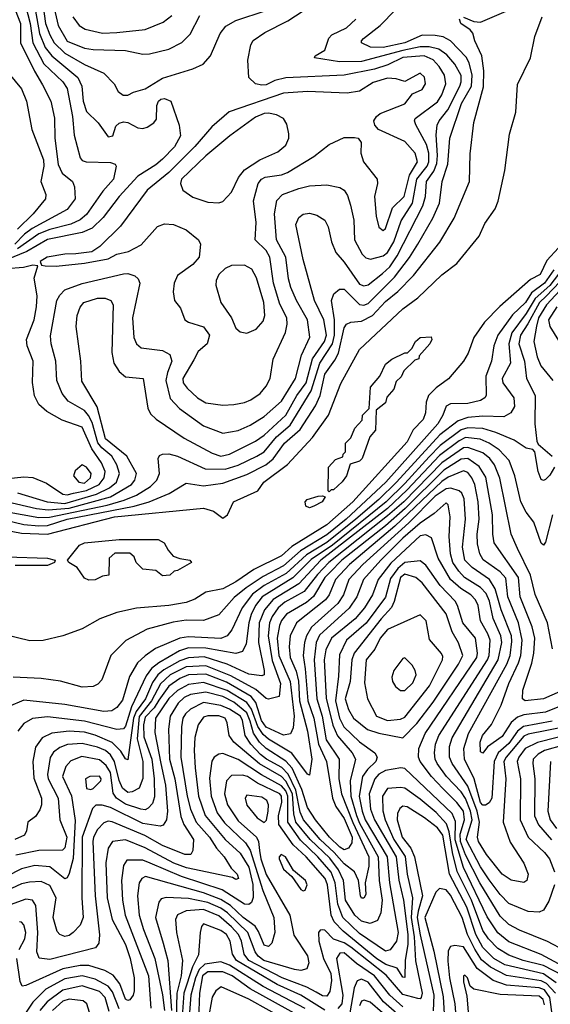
# Model space of a CAD drawing. Extents: x 501367 to 657802, y 482273 to 547541.
# Tile 99 of 256: x 545886 to 548337, y 511813 to 516362. Entities that reach past the tile are written whole.
import ezdxf

# ---------------------------------------------------------------- set-up
doc = ezdxf.new("R2010")
doc.units = 0

msp = doc.modelspace()

# ---------------------------------------------------------------- linework, layer by layer
at = {"layer": '0CON20XD'}
for points in [[(545949.3, 516455), (545977.5, 516297.5), (546003.5, 516233.5), (546035, 516195.2), (546154.4, 516095), (546172.9, 516055), (546179, 515985), (546195, 515938.1), (546248.1, 515885), (546295, 515821.4), (546316, 515825), (546329.7, 515870.3), (546345.8, 515884.2), (546365, 515890.6), (546385, 515886.7), (546432.4, 515862.4), (546455, 515859.3), (546475, 515865.2), (546505.3, 515885), (546517.5, 515902.5), (546519.8, 515965), (546526.6, 515985), (546538.1, 515995), (546555, 515998.1), (546584.5, 515985), (546622, 515875), (546628.4, 515825), (546601.3, 515775), (546545, 515717.5), (546515, 515691.5), (546431.7, 515638.3), (546344.8, 515545), (546272.1, 515447.9), (546221, 515399), (546175, 515378.7), (546015, 515347.2), (545919.2, 515290.8), (545825, 515252.1)], [(545844.2, 516465), (545889.2, 516345), (545890, 516255), (545953.8, 516123.8), (545991.5, 516061.5), (546029.2, 515985), (546047, 515907), (546048.6, 515815), (546063, 515693), (546082.8, 515652.8), (546130, 515615), (546139.2, 515589.2), (546142.8, 515535), (546105.9, 515485), (545943, 515397), (545908.3, 515371.7), (545863, 515325)], [(545875.4, 514175.4), (546012.2, 514135), (546095, 514126.1), (546240.4, 514169.6), (546300.7, 514199.3), (546333.3, 514225), (546346.8, 514265), (546334.2, 514305), (546311.3, 514345), (546265, 514384), (546247, 514407), (546220.3, 514500.3), (546203.7, 514533.7), (546185, 514555.8), (546109.9, 514599.9), (546081.9, 514635), (546057.3, 514695), (546053.3, 514785), (546030.8, 514865), (546028.2, 514901.8), (546058.1, 515065), (546070.8, 515089.2), (546095, 515113.4), (546175, 515142.7), (546365, 515188.5), (546385, 515189.8), (546418, 515178), (546432.5, 515165), (546441.2, 515145), (546407, 514985), (546413.4, 514893.4), (546425.3, 514865), (546446.5, 514846.5), (546545, 514833.6), (546580, 514815), (546589.1, 514785), (546568, 514732), (546561.6, 514695), (546581.4, 514611.4), (546624.6, 514565), (546735.5, 514485.5), (546825, 514452.1), (546895.5, 514464.5), (546951.2, 514488.8), (547015, 514529), (547095, 514599.7), (547159.2, 514705), (547188, 514812), (547226.2, 514895), (547215.6, 514975), (547164.3, 515065), (547138.1, 515125), (547127.5, 515165), (547115.2, 515265), (547071.9, 515345), (547063, 515465), (547073.6, 515526.4), (547100.4, 515555), (547175, 515582.2), (547225, 515593.8), (547305, 515599.3), (547365, 515586.1), (547384.3, 515574.3), (547400.4, 515550.4), (547413.8, 515505), (547429.2, 515435), (547432.9, 515345), (547468.3, 515278.2), (547485, 515262.3), (547506.1, 515256.1), (547565, 515270.6), (547585, 515286), (547614.7, 515335), (547647.6, 515432.4), (547700.5, 515515), (547720.7, 515625), (547767.2, 515685), (547776.1, 515705), (547775.5, 515745), (547765, 515784.6), (547715, 515875.5), (547708.9, 515895), (547712, 515905), (547815, 515982.6), (547835.2, 516015), (547854, 516065), (547848, 516105), (547823.5, 516145), (547795, 516176.2), (547754.5, 516194.5), (547655, 516187.8), (547586, 516154), (547525, 516133.2), (547385, 516105.4), (547115, 516094), (547065, 516081.4), (547025, 516061.7), (547005, 516059.8), (546975, 516066.2), (546944.5, 516095), (546939.5, 516175), (546952.9, 516245), (546964.4, 516265.6), (547017.5, 516302.5), (547123.7, 516356.3), (547310.2, 516479.8)], [(545903.8, 516465), (545934.1, 516345), (545946.4, 516255), (545998.2, 516158.2), (546085, 516074.1), (546105, 516043.5), (546130.5, 515915), (546138.3, 515828.3), (546165, 515724), (546175, 515711.9), (546192.5, 515705), (546305, 515701.5), (546326.7, 515695), (546332, 515685), (546318.9, 515625), (546269.7, 515570.3), (546195, 515462.6), (546165, 515436.8), (546122.9, 515417.1), (546025, 515393.2), (545975, 515372.6), (545876.5, 515303.4)], [(545991.2, 516445), (546005.5, 516345), (546025, 516291.2), (546044.9, 516254.9), (546095, 516207.8), (546185, 516155.2), (546274.3, 516114.3), (546322.9, 516065), (546340.3, 516030.3), (546363.4, 516013.4), (546385, 516013.1)], [(546045.2, 516415), (546063, 516335), (546105, 516262.8), (546185, 516230.7), (546225, 516224), (546375, 516219.8), (546455, 516202.2)], [(547935, 516373.3), (547983.1, 516353.1), (548015, 516350.6), (548155, 516410)], [(545725, 514107.5), (545975, 514061.4), (546023.6, 514063.6), (546290.7, 514119.3), (546368.4, 514141.6), (546425, 514165.7), (546490.3, 514205), (546519.7, 514235), (546532.2, 514265), (546525.5, 514335), (546532.1, 514347.9), (546545, 514355.4), (546575, 514356.5), (546615, 514345.2), (546743.4, 514286.6), (546835, 514285.4), (546895, 514304.6), (546981.3, 514345), (547015, 514366), (547071.5, 514435), (547135, 514489.2), (547232.3, 514647.7), (547271.9, 514775), (547331.3, 514865), (547339.6, 514905), (547339.7, 514975), (547326.4, 515065), (547337.6, 515095), (547363, 515117), (547385, 515117.7), (547455, 515046.3), (547475, 515043.8), (547495, 515050.5), (547617.4, 515172.6), (547687.1, 515262.9), (547725.4, 515325.4), (547793.9, 515445), (547825.2, 515515), (547837.8, 515615), (547863.8, 515695), (547872.7, 515815), (547926.2, 515975), (547972.6, 516055), (547976.5, 516105), (547962.1, 516162.1), (547948.6, 516188.6), (547875, 516264.8), (547842.3, 516282.3), (547805, 516289.6), (547745, 516290.2), (547664.7, 516255), (547565, 516232.7), (547505.7, 516235.7), (547465, 516254.7), (547464.7, 516265), (547473.3, 516275), (547551.6, 516335), (547622.3, 516407.7)], [(545725, 514072.5), (545905, 514030.3), (545975, 514022.9), (546015, 514025.3), (546105, 514054.5), (546415, 514115.1), (546483.6, 514135), (546576.4, 514173.6), (546655, 514220.7), (546735, 514208), (546825, 514221.3), (546935, 514260.8), (547022.3, 514305), (547056.7, 514333.3), (547109.6, 514405), (547180.7, 514469.3), (547252, 514578), (547273.6, 514626.4), (547295, 514724.2), (547341.5, 514788.5), (547358, 514822), (547385, 514938.1), (547394.8, 514955.2), (547415.3, 514964.7), (547465, 514968.6), (547515.1, 514994.9), (547575, 515059.4), (547633.1, 515106.9), (547705, 515179.7), (547826.1, 515333.9), (547892.9, 515445), (547963.9, 515615), (547967.2, 515742.8), (547983.6, 515886.4), (548028.6, 516051.4), (548029.8, 516125), (548019.7, 516195), (547988.2, 516265), (547979.4, 516299.4), (547965.8, 516315.8), (547923.8, 516345), (547917.5, 516365)], [(545747.7, 514017.7), (545895, 513990.4), (546015, 513985.5), (546324.4, 514065), (546735, 514104.7), (546781.1, 514091.1), (546825, 514059.4), (546845.8, 514075), (546873.1, 514135), (546985.4, 514184.6), (547013.8, 514225), (547123.4, 514306.6), (547238.6, 514431.4), (547311.7, 514535), (547368.7, 514681.3), (547455, 514837.9), (547655, 515025.9), (547725, 515077.5), (547835, 515183.8), (547905.6, 515235), (548007.8, 515362.2), (548035, 515420), (548081.9, 515488.1), (548096.3, 515523.7), (548126.9, 515665), (548147.7, 515832.3), (548176.7, 515935), (548185, 516062.5), (548245.6, 516185), (548265.5, 516285), (548298.9, 516375)], [(545825, 514136.2), (545963.4, 514103.4), (546017.4, 514097.4), (546115, 514105.5), (546305, 514157.2), (546402, 514215), (546418, 514235), (546425.2, 514265), (546380.7, 514345), (546282.9, 514425), (546243.1, 514573.1), (546172.6, 514692.6), (546167.8, 514785), (546146.7, 514945), (546151.3, 514995), (546165.8, 515034.2), (546181.9, 515055), (546245, 515074.7), (546281.2, 515075), (546307.5, 515065), (546318.2, 515045), (546311.6, 514825), (546320.6, 514775), (546345, 514736.5), (546375, 514712.7), (546455.6, 514705), (546477.6, 514567.6), (546490.9, 514540.9), (546516.3, 514516.3), (546645, 514429.4), (546775, 514360), (546815, 514345.2), (546855, 514354.3), (546975.3, 514415), (547015, 514442.3), (547075, 514497.8), (547114.9, 514535), (547165.9, 514625), (547209.2, 514685), (547238.8, 514795), (547293.9, 514875), (547302.3, 514905), (547290.5, 514975), (547247.2, 515065), (547195, 515253.8), (547161.8, 515415), (547175, 515447.5), (547195, 515463.1), (547225, 515467.8), (547258.6, 515458.6), (547295, 515435.6), (547311.1, 515405), (547326.4, 515335), (547345.8, 515285.8), (547385, 515242.3), (547455, 515139.5), (547475, 515132.7), (547495, 515137.1), (547560.9, 515189.1), (547595, 515220), (547629.2, 515270.8), (547747.6, 515502.4), (547760.8, 515545), (547764.3, 515615), (547798.3, 515661.7), (547813.1, 515696.9), (547816.1, 515735), (547809.6, 515830.4), (547814.8, 515875.2), (547823.1, 515895), (547863.9, 515946.1), (547918.3, 516055), (547925.2, 516075), (547925, 516104.2), (547896.3, 516156.3), (547859.4, 516199.4), (547821.8, 516225), (547777.1, 516237.1), (547735, 516236.9), (547655, 516219.9), (547465, 516168), (547363.4, 516166.6), (547247.5, 516185), (547251.2, 516195), (547295, 516221.2), (547314, 516276), (547327.5, 516292.5), (547395, 516324.7), (547438.5, 516365)], [(546131.1, 516375), (546160.7, 516335), (546188.1, 516318.1), (546269, 516299)], [(546269, 516299), (546335, 516303.2), (546465, 516317.3), (546549.3, 516350.7), (546589.1, 516380.9)], [(546385, 516013.1), (546412.4, 516027.6), (546465, 516042.5), (546545, 516092.1), (546685.3, 516134.7), (546733.5, 516156.5), (546767.5, 516195), (546811.6, 516298.4), (546837.7, 516332.3), (546885, 516357.6), (547025, 516403.8)], [(546455, 516202.2), (546485, 516204.7), (546575, 516225.3), (546635, 516256.9), (546673.4, 516295), (546718.6, 516381.4)], [(545815, 516138.8), (545895, 516042), (545918, 515985), (545941.5, 515855), (545996.2, 515715), (545998.1, 515685), (545983.9, 515615), (546006.2, 515555), (546005.4, 515535), (545947.7, 515465), (545875.7, 515394.3)], [(546825, 514581.8), (546875, 514583.8), (546925, 514593.1), (546954.2, 514605.8), (546996.9, 514635), (547025, 514668.9), (547042.4, 514705), (547056.4, 514793.6), (547113, 514917), (547121.7, 514955), (547120, 514985), (547087.8, 515047.8), (547059, 515145), (547042, 515265), (547025, 515295.3), (546973.8, 515345), (546977.8, 515425), (546966.6, 515525), (546988, 515605), (547002.7, 515625), (547019.4, 515635), (547095, 515645.2), (547123.4, 515656.6), (547245, 515730.5), (547314.6, 515785.4), (547385, 515818), (547432.5, 515817.5), (547450, 515815), (547462.5, 515795), (547462, 515745), (547474.3, 515705), (547536.4, 515625), (547538.2, 515605), (547525.4, 515544.6), (547531.8, 515455), (547545, 515404), (547565, 515388), (547575, 515397.5), (547607.3, 515492.7), (547662.3, 515545), (547686.7, 515643.3), (547723, 515705), (547711.9, 515745), (547665, 515798.7), (547542.5, 515855), (547526.7, 515875), (547522, 515895), (547533.8, 515915), (547551.5, 515928.5), (547665, 515973.1), (547700.5, 516019.5), (547745, 516039.5), (547760.8, 516065), (547755, 516095.7), (547735, 516114.4), (547665, 516077.1), (547625, 516089.2), (547585, 516091.8), (547518.8, 516071.2), (547455, 516031.9), (547398.3, 516021.7), (547215, 516030.4), (547105, 516022.4), (546853.8, 515936.2), (546773.1, 515866.9), (546695, 515776.3), (546575, 515655.7), (546475, 515574.6), (546352.2, 515407.8), (546256.6, 515313.4), (546219.8, 515290.2), (546145, 515280.4), (546095, 515279.1), (546012.5, 515265), (545981.2, 515245), (545987.5, 515227.5), (546004.3, 515224.3), (546055, 515223.8), (546185, 515237.7), (546295, 515257.5), (546335, 515278.9), (546388.8, 515291.2), (546447.6, 515322.4), (546523, 515407), (546555, 515419.1), (546596.7, 515415), (546655, 515391.1), (546712, 515345), (546720.8, 515325), (546715.4, 515265), (546685, 515231.5), (546615, 515180.6), (546598.8, 515145), (546594.4, 515104.4), (546600.8, 515065), (546629.3, 515029.3), (546648.1, 514975), (546665, 514963.8), (546735, 514942.7), (546761.9, 514905), (546752.2, 514865), (546711, 514829), (546689.9, 514790.1), (546638.9, 514705), (546641.7, 514685), (546659.1, 514659.1), (546707.9, 514615), (546745, 514592.4), (546825, 514581.8)], [(546805, 515516.2), (546825, 515522.1), (546864.8, 515565.2), (546896.5, 515633.5), (546925, 515668.1), (546994.8, 515715.2), (547079, 515751), (547115, 515782.2), (547128.8, 515815), (547128.8, 515835), (547119.6, 515879.6), (547104.4, 515905), (547072.5, 515922.5), (547035, 515930), (547015, 515928.7), (546975, 515912), (546856.7, 515825), (546745, 515732.6), (546633.3, 515625), (546628.6, 515605), (546639.6, 515575), (546685, 515541.5), (546755, 515518.9), (546805, 515516.2)], [(548375, 515308.5), (548320.3, 515249.7), (548289.6, 515185), (548245, 515162.4), (548103.2, 515036.8), (548033.4, 514965), (547983.6, 514893.6), (547957.9, 514822.1), (547935.9, 514784.1), (547866.7, 514703.3), (547809.1, 514660.9), (547774.8, 514625), (547763.8, 514595), (547759.5, 514545), (547749.5, 514515), (547703.4, 514466.6), (547675, 514411.1), (547424.8, 514135), (547305, 514028.6), (547142.3, 513927.7), (547095, 513885.2), (546967.4, 513822.6), (546885, 513765.2), (546825, 513732.6), (546745, 513717.5), (546694.4, 513685.6), (546655, 513669.5), (546575, 513655.7), (546425, 513643.1), (546335, 513623.9), (546256.5, 513593.5), (546175, 513548.5), (546085, 513515.5), (545995, 513494.5), (545933.1, 513493.1)], [(546105, 514167.1), (546135, 514174.9), (546195, 514186.9), (546253.5, 514215), (546276.8, 514245), (546280.5, 514275), (546264.4, 514315), (546218.8, 514378.8), (546175, 514479.4), (546081.9, 514511.9), (546011.6, 514551.6), (545974.7, 514584.7), (545954.7, 514624.7), (545945.3, 514685.3), (545948.6, 514785), (545920, 514855), (545916.9, 514885), (545952.7, 514975), (545964.3, 515035), (545966.1, 515086.1), (545952.7, 515167.3), (545970, 515225), (545947.5, 515227.5), (545902.9, 515217.1), (545825, 515211.3)], [(546935, 514913.4), (546977.5, 514932.5), (547011.2, 514968.8), (547018.6, 514995), (547013.9, 515055), (546980.1, 515170.1), (546958.8, 515208.8), (546925, 515228.1), (546865, 515226.7), (546835, 515212.1), (546806.5, 515185), (546792.7, 515157.3), (546791.5, 515135), (546815.2, 515055.2), (546864.3, 514985), (546885, 514936.5), (546905, 514920), (546935, 514913.4)], [(548375, 515186.6), (548335, 515134), (548266.6, 515073.4), (548225.1, 515005), (548158.9, 514915), (548145.3, 514865), (548152.8, 514775), (548114.4, 514704.4), (548118.1, 514685), (548168.2, 514615), (548170.7, 514575), (548155, 514545.6), (548122.4, 514527.6), (548025, 514530.3), (547955, 514524.9), (547911.3, 514508.7), (547826.7, 514443.3), (547626.5, 514225), (547544.1, 514145), (547438.7, 514055), (547305, 513946.6), (547210.9, 513889.1), (547116.1, 513803.9), (547015, 513747.3), (546961.6, 513708.4), (546914.2, 513645), (546866.4, 513543.6), (546844, 513516), (546815, 513503.7), (546665, 513510.3), (546624.9, 513505.1), (546513.5, 513456.5), (546465, 513423.6), (546429.6, 513390.4), (546392.7, 513327.3), (546361, 513219), (546335, 513184.6), (546311.6, 513168.4), (546274.7, 513165.3), (546095, 513198.6), (545905, 513218.6), (545832.5, 513187.5)], [(548353.4, 515206.6), (548310.5, 515145), (548249.5, 515100.5), (548222.2, 515055), (548161.9, 514998.1), (548094.3, 514905), (548075.3, 514855), (548065.8, 514785), (548039.1, 514715), (548040.8, 514625), (548034.7, 514615.3), (548015, 514603.3), (547955, 514588.1), (547875, 514587.1), (547855, 514576.9), (547841, 514535), (547816.6, 514495), (547577, 514225), (547393.7, 514055), (547305, 513982.5), (547182.3, 513907.7), (547105, 513839), (547010.5, 513789.5), (546932.4, 513737.6), (546876.8, 513693.2), (546805, 513612.5), (546735, 513586.3), (546655, 513587.2), (546595, 513578.5), (546475, 513545.8), (546375.7, 513494.3), (546306.5, 513425), (546265, 513312), (546247.6, 513292.4), (546225, 513281.5), (546175, 513277.7), (546075, 513305.4), (545985, 513318.7), (545856.2, 513323.8)], [(548413, 515185), (548317, 515085), (548286.1, 515055), (548233.6, 514956.4), (548198.8, 514905), (548191.5, 514865), (548217.4, 514785), (548226.6, 514705), (548266.6, 514625), (548264.8, 514494.8), (548274.3, 514414.3), (548281.2, 514401.2), (548345.8, 514345)], [(548422.1, 515155), (548319, 515045), (548282, 514985), (548273.4, 514946.6), (548260.2, 514875), (548275.9, 514805), (548293, 514763), (548347.6, 514695)], [(548367.5, 515035), (548329, 514975), (548334.8, 514945), (548375, 514880)], [(547315, 514180), (547310, 514185), (547312.5, 514295), (547345, 514330), (547378.3, 514341.7), (547380, 514355), (547390, 514365), (547390, 514405), (547415, 514430), (547433.3, 514475), (547468.3, 514511.7), (547470, 514535), (547500, 514565), (547506.7, 514665), (547550, 514715), (547575, 514770), (547605, 514793.8), (547665, 514822.5), (547677.5, 514822.5), (547697.5, 514842.5), (547713.3, 514875), (547735, 514893.3), (547787, 514897), (547790, 514885), (547780, 514865), (547731.7, 514808.3), (547730, 514795), (547711.7, 514788.3), (547660.7, 514739.3), (547648.3, 514711.7), (547625, 514690), (547613.3, 514655), (547581.7, 514618.3), (547575, 514592.5), (547531.7, 514558.3), (547530, 514465), (547502.5, 514435), (547467.5, 514335), (547455, 514322), (547411.7, 514308.3), (547395.8, 514255), (547375, 514226.7), (547335, 514190), (547325, 514190), (547315, 514180)], [(548355.8, 514295), (548335, 514258), (548315, 514237.5), (548305, 514232.5), (548295, 514238), (548280.8, 514275), (548265.8, 514365.8), (548256.2, 514376.2), (548225, 514382.2), (548169.5, 514419.5), (548085.6, 514455.6), (548025, 514473.6), (547955, 514475.8), (547925, 514467.3), (547827.4, 514395), (547777.5, 514342.5), (547665, 514218.5), (547579.2, 514135), (547331.2, 513935), (547232.5, 513867.5), (547147.1, 513782.9), (547005.4, 513695), (546975.4, 513655), (546955.8, 513614.2), (546944.3, 513575), (546932, 513478), (546915, 513443.8), (546885, 513434.3), (546745, 513459.1), (546665, 513459.4), (546623.4, 513446.6), (546528.8, 513391.2), (546494.9, 513365.1), (546469.4, 513330.6), (546402.2, 513187.8), (546375, 513097.8), (546365, 513086.3), (546335, 513082.4), (546185, 513121), (546015, 513141.2), (545945, 513133.1), (545905, 513110.4), (545876.7, 513075)], [(548347.5, 514075), (548315, 513947.5), (548305, 513933.8), (548295, 513943.8), (548260.2, 514040.2), (548225, 514086.5), (548200, 514135), (548172.8, 514255), (548147.1, 514325), (548100.8, 514375), (548055, 514405.8), (548013.3, 514423.4), (547945, 514431), (547915, 514416.7), (547825, 514348.8), (547675, 514189.3), (547585, 514104.4), (547277, 513865), (547174.9, 513755.1), (547056.2, 513683.8), (547016.2, 513635), (546992, 513575), (546988.8, 513485), (547015.2, 513355), (547014.5, 513335.5), (547005, 513330), (546945, 513338.8), (546844.4, 513384.4), (546738.5, 513418.5), (546665, 513413.9), (546625, 513399.7), (546551.6, 513358.4), (546523.4, 513335), (546500, 513300), (546467.2, 513225), (546423.3, 513166.7), (546411.6, 513135), (546385, 512943.3), (546375, 512946.9), (546352.5, 512982.5), (546312.5, 513022.5), (546235, 513056.7), (546185, 513070.6), (546115, 513074.9), (546034.2, 513065.8), (545989.2, 513045), (545959.3, 513000.7), (545946.9, 512935), (545951.5, 512858.5), (545986, 512765), (545986.7, 512735), (545978.4, 512711.6), (545958.5, 512681.5), (545924, 512655), (545918, 512615), (545908, 512595), (545863.8, 512575)], [(548347.1, 513455), (548323.1, 513575), (548266, 513706), (548245.8, 513795), (548185, 513918.9), (548155.6, 513985.6), (548104.1, 514244.1), (548078.5, 514305), (548058.1, 514335), (548025, 514360.8), (547955, 514384.9), (547935, 514384), (547835, 514314.9), (547660.1, 514135), (547585, 514069.2), (547313.4, 513855), (547260.8, 513799.2), (547199.7, 513720.3), (547110.5, 513670.5), (547080.1, 513645), (547052.3, 513605), (547040.1, 513575), (547033.8, 513515), (547051.9, 513401.9), (547090.4, 513295), (547084.3, 513235.7), (547035, 513222.2), (547025, 513226.4), (546977.2, 513267.2), (546860.9, 513330.9), (546745, 513377.6), (546655, 513371.8), (546580.5, 513335), (546535.6, 513294.4), (546494.4, 513215), (546437.8, 513142.2), (546429, 513039), (546454.9, 512935), (546455, 512856.7), (546437.9, 512812.1), (546405.5, 512794.5), (546385, 512791.9), (546361.3, 512811.3), (546345, 512847.1), (546323.6, 512935), (546305, 512965.5), (546282, 512985), (546245, 513001.5), (546175, 513018.8), (546107.2, 513012.8), (546070.9, 512999.1), (546042.3, 512977.7), (546026.4, 512953.6), (546014.8, 512875), (546017.7, 512855), (546063, 512765), (546072, 512665), (546103.8, 512585), (546095, 512536.5), (546084.1, 512525.9), (545975, 512524.5), (545867.6, 512502.4)], [(548445, 513286.7), (548305.7, 513224.3), (548220.8, 513215), (548208.2, 513225), (548209.8, 513265), (548251.3, 513388.7), (548261, 513435), (548264.6, 513504.6), (548252.6, 513557.4), (548197.6, 513695), (548190.1, 513785), (548077.3, 513945), (548070.9, 513985), (548069.8, 514075), (548039, 514249), (548007.9, 514297.9), (547955, 514335.4), (547925, 514332.2), (547845, 514280.3), (547666.3, 514103.7), (547575, 514023.4), (547373.4, 513865), (547319.8, 513810.2), (547294.7, 513785), (547243.2, 513696.8), (547210.7, 513669.3), (547118, 513615), (547095, 513586.8), (547086.4, 513563.6), (547075.9, 513504.1), (547083.6, 513425), (547135.7, 513305), (547153, 513145), (547149.2, 513090.8), (547136.7, 513063.3), (547105, 513056), (547025, 513093.9), (547002.1, 513125), (546977.2, 513207.2), (546954.9, 513235), (546840.9, 513300.9), (546745, 513338.8), (546665, 513334.9), (546625, 513317.8), (546575, 513283.5), (546528.8, 513218.8), (546506.7, 513183.3), (546465, 513140.3), (546457.5, 513105), (546458.8, 513048.8), (546496.1, 512945), (546507, 512855), (546509, 512771), (546498.9, 512741.1), (546480.1, 512719.9), (546465, 512712.3), (546445, 512715.2), (546375, 512738.3), (546332.7, 512765), (546318.1, 512788.1), (546305, 512884.3), (546285, 512917.1), (546255, 512942.2), (546172.6, 512957.4), (546122, 512938), (546098.5, 512911.5), (546084.5, 512865), (546126, 512776), (546142.3, 512662.3), (546133.6, 512486.4), (546115, 512417.1), (546105, 512397.1), (546095, 512393.1), (546025, 512448.9), (545955.8, 512454.2), (545895, 512439.1), (545825, 512403.8)], [(548466.2, 513223.8), (548315, 513163.4), (548215, 513150.1), (548185, 513139.8), (548155.6, 513114.4), (548115, 513051), (548046.6, 513003.4), (548025, 512974), (548015, 512980), (548012.8, 513025), (548023.3, 513055), (548064.5, 513105.5), (548110.2, 513195), (548145.2, 513295), (548189.7, 513390.3), (548200.3, 513425), (548207.4, 513495), (548189.3, 513575), (548140.3, 513695), (548131.5, 513781.5), (548105, 513811.1), (548027.2, 513867.2), (548010.6, 513895), (548000.3, 513940.3), (547999.4, 513985), (548008.7, 514055), (548002.8, 514135), (547987.4, 514215), (547973.8, 514245), (547955, 514269.8), (547935, 514278.1), (547865, 514248.8), (547835, 514228.4), (547618.1, 514021.9), (547409, 513845), (547344.8, 513775), (547314.8, 513705), (547298.2, 513681.8), (547165.1, 513574.9), (547134.8, 513515), (547130.2, 513465), (547135.2, 513415), (547162.9, 513352.9), (547173.4, 513306.6), (547178.7, 513215), (547215, 513075.6), (547235.8, 512945), (547225, 512872.5), (547215, 512875.7), (547143.4, 512973.4), (547035, 513038.5), (547009.8, 513059.8), (546986.3, 513096.3), (546956.9, 513177), (546935, 513207.2), (546845, 513262.9), (546735, 513299.9), (546665, 513290.5), (546615, 513263.3), (546575, 513226.7), (546513.6, 513135), (546509.6, 513069.6), (546537.8, 512925), (546559.3, 512825), (546568.2, 512705), (546564.4, 512665.6), (546549.1, 512640.9), (546534.1, 512635.9), (546455, 512648.1), (546305, 512722), (546267.1, 512732.9), (546237.4, 512732.6), (546221.6, 512718.4), (546175.3, 512584.7), (546172.6, 512305), (546178.9, 512215), (546165, 512179.2), (546133.3, 512145), (546115, 512131.3), (546095, 512126), (546071.4, 512135), (546059.1, 512149.1), (546041.3, 512215), (546054.8, 512305), (546025, 512361.8), (545985, 512381.3), (545931.8, 512378.2), (545895, 512369.5), (545825, 512337.1)], [(546185, 514221.4), (546212.3, 514245), (546216.7, 514265), (546195, 514294.7), (546175, 514305.3), (546141.8, 514278.2), (546135.3, 514255), (546159.3, 514225), (546185, 514221.4)], [(545805, 514239.6), (545905, 514250.3), (545947.3, 514247.3), (546010.3, 514220.3), (546085, 514169.6), (546105, 514167.1)], [(548345, 513121.9), (548212.7, 513097.3), (548185, 513074.6), (548145, 513018.2), (548096.5, 512975), (548076.7, 512935), (548067, 512765), (548055, 512744.7), (548037.3, 512732.7), (548025, 512732.9), (548014.9, 512745), (547984.5, 512854.5), (547940.9, 512945), (547938, 512995), (547958.8, 513065), (548135.9, 513384.1), (548151.8, 513425), (548159.6, 513489.6), (548157, 513515), (548110.4, 513635), (548082.6, 513732.6), (548055.2, 513775), (547975, 513831.2), (547941.4, 513865), (547931.1, 513925), (547944.8, 514055), (547939.1, 514149.1), (547927.6, 514175), (547916, 514186), (547877.8, 514197.8), (547855, 514194.9), (547805, 514160.1), (547682.5, 514037.5), (547471.3, 513845), (547406.5, 513775), (547381.2, 513705), (547354.9, 513665.1), (547234, 513556), (547210.5, 513515), (547201.6, 513485), (547195.4, 513425), (547205, 513363.3), (547216.8, 513215), (547244.1, 513135), (547265.7, 513015.7), (547303.3, 512935), (547331, 512765), (547346.6, 512726.6), (547385, 512671.7), (547421.6, 512585), (547420.4, 512559.6), (547405.1, 512534.9), (547385, 512527), (547365, 512538.9), (547317.2, 512585), (547251.6, 512665), (547215, 512722.8), (547188.6, 512805), (547144.5, 512904.5), (547115, 512936.1), (547025, 512994.9), (546994, 513024), (546965.8, 513065.8), (546950.9, 513120.9), (546935, 513160.2), (546875, 513209.1), (546825, 513234.5), (546745, 513255.5), (546675, 513244.6), (546645, 513230.9), (546617.6, 513205), (546580.8, 513145), (546573.3, 513085), (546578.4, 512945), (546601.9, 512855), (546630.4, 512680.4), (546644.4, 512644.4), (546689, 512575), (546686.3, 512523.7), (546675.7, 512505), (546649.2, 512505), (546545, 512547.2), (546463.3, 512593.3), (546313.8, 512656.2), (546295, 512659), (546275, 512652), (546245, 512620.3), (546227, 512585), (546223.7, 512565), (546234.1, 512315), (546255.2, 512134.8), (546251.5, 512095), (546236.4, 512073.6), (546025, 512020.2), (545976.6, 512026.6), (545965.9, 512055), (545970.1, 512145), (545960.2, 512270.2), (545945, 512294.6), (545915, 512298.4), (545825, 512267.3)], [(547225, 514106.7), (547207.5, 514115), (547204, 514135), (547214, 514145), (547265, 514160), (547285, 514162.5), (547297.5, 514157.5), (547283.3, 514135), (547245, 514113.8), (547225, 514106.7)], [(548415, 513096.9), (548235, 513061.4), (548215, 513051.8), (548132.2, 512955), (548122.3, 512935), (548131, 512855), (548119.2, 512655), (548151.6, 512561.6), (548214.4, 512465), (548234.5, 512415), (548228.1, 512385), (548215, 512375.6), (548156.2, 512386.2), (548114.7, 512415), (548042.6, 512505), (548005.5, 512565), (547999.7, 512585), (548009.6, 512655), (547998.9, 512705), (547955, 512820.4), (547883.2, 512925), (547871.8, 512955), (547871.8, 513005), (547883.5, 513045), (548096.4, 513405), (548112.2, 513485), (548108.1, 513515), (548072.1, 513595), (548055.3, 513675), (548041.1, 513711.1), (548015, 513739.2), (547940.9, 513785), (547914.2, 513814.2), (547886.6, 513855), (547875.4, 513895), (547870.2, 513975), (547873.5, 514065), (547865, 514121.2), (547855, 514130), (547800.1, 514079.9), (547735, 514036.3), (547655, 513966.2), (547554, 513865), (547473.8, 513775), (547443.2, 513695), (547407, 513643), (547271.4, 513518.6), (547255.1, 513485), (547245.4, 513404.6), (547258.2, 513225), (547283.7, 513143.7), (547301.7, 513035), (547361.4, 512945), (547360.1, 512855), (547372.6, 512785), (547423.9, 512653.9), (547499.1, 512495), (547498.6, 512451.4), (547482.2, 512375), (547485, 512320), (547475, 512303.3), (547465, 512303.5), (547459.5, 512315), (547451.1, 512385), (547432.5, 512425), (547385, 512462.5), (547338.9, 512515), (547273, 512575), (547196.7, 512665), (547181.6, 512701.6), (547162.1, 512802.1), (547126.1, 512876.1), (547096.6, 512906.6), (547025.6, 512945), (546998, 512968), (546953.8, 513015), (546926.8, 513055), (546914.6, 513125), (546905.1, 513145), (546855, 513177.3), (546815, 513194.4), (546735, 513207.2), (546675, 513176.8), (546651.5, 513155), (546640.2, 513135), (546633.3, 513095), (546630.9, 512955), (546659.6, 512775), (546675.4, 512715), (546701.5, 512655), (546762.7, 512585), (546794.9, 512534.9), (546830.5, 512495), (546862.4, 512442.4), (546890.6, 512415), (546896.5, 512395), (546885, 512390), (546868.5, 512398.5), (546655.8, 512444.2), (546597.6, 512465), (546465, 512536.6), (546375, 512573.7), (546315, 512565.4), (546294.8, 512535.2), (546283.9, 512466.1), (546290.8, 512305), (546312.7, 512205), (546375, 512089.2), (546397, 512025), (546414.8, 511935), (546415.2, 511875), (546410.5, 511855), (546395, 511834.1), (546385, 511830.3), (546375, 511836.5), (546348.4, 511908.4), (546317.2, 511947.2), (546279.9, 511969.9), (546205, 511992.2), (546165, 511992.7), (546085, 511977.5), (545915, 511899.6), (545897.5, 511897.5), (545888.5, 511918.5), (545873.6, 512025)], [(546205, 513772.9), (546185, 513781.2), (546151.2, 513831.2), (546112.5, 513855), (546107.5, 513865), (546162, 513935), (546185, 513945.4), (546345, 513960), (546525, 513960), (546553.8, 513945), (546571.2, 513911.2), (546594.2, 513884.2), (546625, 513872.5), (546672.5, 513865), (546680, 513855), (546615, 513817.5), (546600, 513815), (546580, 513795), (546545, 513792.5), (546515, 513817.5), (546455, 513823.3), (546423.3, 513855), (546415, 513880), (546395, 513897.5), (546325, 513897.5), (546300, 513875), (546297.5, 513795), (546268.3, 513791.7), (546235, 513774.4), (546205, 513772.9)], [(548355.6, 512365), (548330.5, 512289.5), (548305, 512248.5), (548285, 512239.6), (548235, 512241.6), (548145, 512278.4), (548105, 512320.2), (548055, 512388.6), (548015, 512447.6), (547947.8, 512575), (547975.1, 512665), (547968.7, 512705), (547945.4, 512764.6), (547925, 512794.8), (547857.2, 512865), (547814.1, 512925), (547804.2, 512945), (547802.3, 512975), (547806.5, 513015), (547821.5, 513055), (548046.4, 513405), (548054.4, 513425), (548058.6, 513495), (548048.7, 513525), (548014.4, 513585), (548003.8, 513655), (547991.3, 513681.4), (547969.8, 513705), (547923.8, 513733.8), (547875.9, 513775), (547818.1, 513875), (547787.9, 513967.9), (547762.1, 513982.1), (547735, 513977), (547599.5, 513850.5), (547542.3, 513775), (547515.9, 513705), (547478.4, 513645), (547436.1, 513593.9), (547325.6, 513505), (547299.3, 513450.7), (547291.9, 513405), (547301.8, 513228.2), (547332.7, 513102.7), (547353.6, 513053.6), (547421.7, 512975), (547437.4, 512945), (547412.2, 512845), (547416.1, 512775), (547441.7, 512685), (547455, 512649.3), (547542, 512495), (547546.8, 512385), (547559.6, 512295), (547554.1, 512235.9), (547539, 512201), (547505, 512186.2), (547465, 512196.6), (547433.8, 512225), (547391.1, 512295), (547381.5, 512385), (547357.8, 512435), (547317.7, 512487.7), (547227.2, 512575), (547162, 512655), (547152.5, 512692.5), (547145.7, 512785), (547115, 512844), (547095, 512865.5), (546993.9, 512923.9), (546874.8, 513025), (546854.2, 513055), (546844.3, 513114.3), (546834.7, 513135), (546805, 513146), (546755, 513146.2), (546735, 513139.8), (546710.6, 513105), (546694.3, 513045.7), (546691.1, 512985), (546697, 512905), (546712.4, 512775), (546743.4, 512685), (546835, 512575.2), (546905, 512511.3), (546945, 512446.2), (546963.3, 512366.7), (546964.1, 512305.9), (546956.1, 512283.9), (546945, 512274.3), (546925, 512275.9), (546821.6, 512341.6), (546633.4, 512403.4), (546488.4, 512465), (546455, 512478.8), (546381.6, 512478.4), (546364.8, 512455), (546356.5, 512385), (546361.2, 512295), (546373.2, 512225), (546480.6, 511945), (546492, 511795)], [(545825, 513880), (546015, 513874), (546050, 513865), (546047.5, 513855), (546015, 513840), (545865, 513840)], [(548405, 512060.6), (548323.5, 512103.5), (548195, 512155.2), (548145, 512182.5), (548105, 512220.5), (548010.7, 512375), (547945, 512503), (547921.6, 512565), (547921, 512599), (547941.1, 512665), (547935.7, 512705), (547905.1, 512745.1), (547840.4, 512810.4), (547787.4, 512865), (547735.6, 512935), (547728.4, 512955), (547729.6, 512995), (547758.8, 513065), (547997, 513415), (548000.3, 513435), (547990.6, 513505), (547932.3, 513575), (547908.3, 513655), (547896.6, 513675), (547827.7, 513747.7), (547761.8, 513841.8), (547735, 513862.6), (547665, 513853.8), (547632.9, 513827.1), (547599.1, 513780.9), (547575, 513694.3), (547486.2, 513573.8), (547396, 513495), (547362.3, 513427.7), (547358.8, 513328.8), (547343.9, 513215), (547362.3, 513135), (547383.7, 513095), (547455, 513026), (547525.6, 512975.6), (547536.7, 512955), (547530.2, 512935), (547491.8, 512898.2), (547469.8, 512865), (547454.1, 512775), (547467.3, 512705), (547481.5, 512665), (547583.9, 512495), (547594.7, 512375), (547634, 512145), (547626.2, 512105), (547596.4, 512065), (547575, 512058.8), (547455, 512140.4), (547378, 512215), (547355.5, 512275.5), (547343.8, 512375), (547325, 512423.1), (547263.1, 512495), (547182.2, 512572.2), (547124.7, 512654.7), (547124.9, 512775), (547115, 512798.9), (547095, 512823.2), (547003.4, 512873.4), (546895, 512943.8), (546825, 512971.2), (546805, 512969.1), (546784.8, 512955.2), (546773.4, 512936.6), (546762.7, 512857.3), (546769.8, 512775), (546798.5, 512698.5), (546832, 512652), (546929.6, 512559.6), (546951.1, 512525), (547009.2, 512339.2), (547060.2, 512215), (547064.3, 512145), (547051.3, 512095), (547035, 512079.7), (547015, 512085.8), (546989.5, 512149.5), (546973.7, 512173.7), (546917.4, 512215), (546859.2, 512269.2), (546815, 512296.8), (546735, 512328.9), (546466.5, 512403.5), (546449.7, 512395), (546438, 512375), (546430.9, 512315), (546438.3, 512225), (546458.6, 512158.6), (546509.7, 512025), (546545, 511857.5), (546554.7, 511785)], [(547655, 513044.7), (547720.2, 513109.8), (547795, 513208.6), (547913.3, 513385), (547932.4, 513425), (547912.8, 513482.8), (547884, 513534), (547855, 513617.2), (547745, 513759.7), (547715.4, 513785), (547665, 513800.1), (547645.1, 513785), (547616.1, 513673.9), (547603.5, 513646.5), (547555, 513594.1), (547430.4, 513435), (547420.4, 513405), (547412.2, 513305), (547389.1, 513225), (547404.6, 513175.4), (547427.1, 513135), (547492.7, 513082.7), (547545, 513065.5), (547655, 513044.7)], [(547585, 513124.8), (547645, 513130.2), (547665, 513140), (547779.3, 513285), (547838.8, 513405), (547840.7, 513420.7), (547834.4, 513434.4), (547778.2, 513498.2), (547763.5, 513585), (547735, 513611.9), (547585, 513544.8), (547550.4, 513505), (547526.6, 513453.4), (547486.4, 513405), (547478.4, 513298.4), (547492.7, 513225), (547533.9, 513145), (547585, 513124.8)], [(545933.1, 513493.1), (545812.4, 513522.4)], [(547665, 513263.1), (547701.1, 513298.9), (547716.6, 513335), (547713.2, 513355), (547699.4, 513379.4), (547665, 513413.1), (547655, 513410.6), (547614.1, 513355.9), (547604.7, 513325), (547607.3, 513305), (547622.1, 513282.1), (547645, 513263.4), (547665, 513263.1)], [(548465, 513070.7), (548277.5, 513022.5), (548220.2, 512995), (548190.8, 512955), (548183.2, 512935), (548199.2, 512855), (548198.1, 512665), (548234.2, 512585), (548309.8, 512515), (548332.7, 512485), (548356.1, 512425)], [(548485, 513034.9), (548309.7, 512985), (548281, 512969), (548258, 512945), (548255.2, 512925), (548265.5, 512855), (548264.1, 512684.1), (548281.8, 512641.8), (548342.4, 512572.4)], [(548337.1, 512935), (548325.8, 512705), (548335.8, 512665), (548365.8, 512625)], [(546215, 512806), (546225, 512810.8), (546261.3, 512845), (546262.8, 512855), (546255, 512866.7), (546210, 512865), (546190, 512855), (546195, 512810), (546215, 512806)], [(548375, 512000.9), (548295, 512042.7), (548145, 512102.4), (548095, 512143.2), (548045, 512217.7), (547935, 512445.6), (547897.6, 512572.4), (547898.1, 512658.1), (547882.7, 512695), (547665, 512903.1), (547645.9, 512905.9), (547575, 512893.3), (547545, 512875.8), (547526.8, 512855), (547500.8, 512785), (547505.9, 512715), (547524.4, 512665), (547624.7, 512495), (547636.4, 512386.4), (547658, 512295), (547679.2, 512135), (547678.7, 512091.3), (547666.5, 512015), (547665, 511937.5), (547655, 511938.5), (547630.1, 511980.1), (547577.4, 511997.4), (547535, 512023.7), (547380.4, 512150.4), (547338.9, 512195), (547325.3, 512225.3), (547308.3, 512365), (547297.4, 512395), (547209, 512495), (547149.7, 512549.7), (547083.3, 512643.3), (547080.6, 512685), (547097.4, 512745), (547095.5, 512775), (547087.7, 512785), (546984.5, 512834.5), (546938.8, 512865), (546915, 512872.3), (546865, 512870), (546841.8, 512845), (546832.2, 512785), (546846.2, 512735), (546895, 512660.6), (546979.6, 512585), (546988.8, 512565), (546993.7, 512523.7), (546999, 512485), (547025, 512412.6), (547133.5, 512225), (547152, 512132), (547215, 512037.8), (547221.1, 512005), (547212.9, 511977.1), (547185, 511969.3), (547155, 511974), (547013.6, 512015), (546987.5, 512035), (546973.1, 512055), (546939, 512145), (546846.1, 512236.1), (546815, 512257.6), (546755, 512283.2), (546665, 512302.4), (546562.7, 512307.3), (546540.2, 512299.8), (546528, 512285), (546514, 512215), (546548.5, 512095), (546570.8, 512015), (546586.6, 511785)], [(548395, 511946.9), (548305, 511992.5), (548211.5, 512015), (548145, 512039.7), (548095, 512071.5), (548051.4, 512115), (548025, 512154.7), (547972.9, 512295), (547906.1, 512426.1), (547884.2, 512514.2), (547870.2, 512610.2), (547857.6, 512647.6), (547809.4, 512699.4), (547735, 512761.1), (547665, 512811.3), (547645, 512815.6), (547585, 512810.3), (547562.3, 512775), (547562.9, 512707.1), (547574.4, 512665), (547614.3, 512575), (547666, 512496), (547675.4, 512415), (547700.7, 512305), (547694.7, 512215), (547708, 512125), (547714.5, 512014.5), (547745.2, 511865), (547740.4, 511845), (547735, 511838.8), (547725, 511839.3), (547655, 511858.2), (547578.3, 511948.3), (547415, 512077.9), (547385, 512097.8), (547334.9, 512114.9), (547295, 512155.4), (547285, 512157.5), (547273.8, 512155), (547265.5, 512144.5), (547267.1, 512105), (547289.2, 512025), (547323.5, 511955), (547326.8, 511923.2), (547318.2, 511871.8), (547305, 511850.8), (547285, 511851.7), (547255, 511868.8), (547212.2, 511892.2), (547099, 511935), (546944.5, 512015), (546922.4, 512045), (546911, 512105), (546896.6, 512135), (546865, 512171.2), (546805, 512222.1), (546735, 512251.2), (546655, 512245.8), (546615, 512226.3), (546605.8, 512205), (546610.9, 512145), (546637.3, 512015), (546632.1, 511945), (546612.3, 511865), (546609, 511745)], [(547015, 512653.6), (547025.6, 512664.4), (547033.9, 512705), (547035.2, 512735), (547027.4, 512755), (547005, 512770), (546935, 512780), (546927.1, 512765), (546935, 512733.3), (546983.1, 512675), (547015, 512653.6)], [(548363.2, 511913.2), (548305, 511953.8), (548125.9, 511995.9), (548076.3, 512025), (548025, 512075.5), (547992.1, 512135), (547951.3, 512261.3), (547871.2, 512415), (547840.5, 512595), (547815, 512627.8), (547755, 512675.2), (547675, 512724.8), (547655, 512728.6), (547642.1, 512717.9), (547631.2, 512695), (547629, 512665), (547652, 512585), (547692.1, 512535), (547708.9, 512495), (547746.4, 512315), (547726, 512244), (547722.1, 512215), (547735, 512133.8), (547798.7, 511855), (547796.2, 511783.8)], [(547195, 512337.5), (547205, 512340), (547214, 512365), (547205.6, 512385), (547151.1, 512431.1), (547114.4, 512495), (547094.2, 512505), (547084.5, 512495), (547084.6, 512485), (547105, 512437.5), (547143.1, 512403.1), (547185, 512343.3), (547195, 512337.5)], [(548360, 511865), (548319.1, 511909.1), (548295, 511921.4), (548135, 511946.2), (548060, 511985), (548019.4, 512019.4), (547987.6, 512067.6), (547953.8, 512135), (547930.1, 512215), (547875, 512316.9), (547855, 512341.9), (547825, 512348.7), (547808.7, 512331.3), (547757.6, 512215), (547798.1, 512058.1), (547842.6, 511847.4), (547847.4, 511742.6)], [(545883, 512067), (545910.4, 512115), (545914.4, 512145), (545905, 512180), (545895, 512193.3), (545885, 512194.5)], [(547075, 511904.7), (546887, 512015), (546868.2, 512045), (546858.1, 512105), (546841.3, 512135), (546815, 512154.8), (546735, 512185.5), (546725, 512172), (546718.8, 512145), (546712.5, 512042.5), (546683.6, 511986.4), (546644.6, 511865), (546634.6, 511735)], [(547655, 511801.1), (547594.9, 511855), (547525.4, 511945), (547441.3, 512001.3), (547385, 512051.7), (547365, 512048.9), (547349.1, 512025), (547377.9, 511855), (547373.8, 511815), (547356.1, 511793.9)], [(548346.7, 511756.7), (548335.2, 511845), (548310, 511880.1), (548285, 511889.6), (548135, 511901.3), (548072.9, 511922.9), (547999, 511979), (547935, 512078.8), (547895, 512085.4), (547875, 512080), (547865, 512060), (547863.3, 512013.3), (547870.5, 511935), (547895.6, 511815), (547902.2, 511735)], [(547205, 511794.4), (547010.2, 511895), (546855, 511994.3), (546815, 512009.9), (546741.3, 511998.7), (546715.5, 511974.5), (546698, 511935), (546677.2, 511855), (546667.1, 511735)], [(547185, 511754.9), (546951, 511885), (546867.4, 511945), (546825, 511963.8), (546755, 511963.1), (546729.9, 511945), (546716.4, 511865), (546711.4, 511745)], [(546345, 511792.5), (546315, 511870.2), (546295, 511896.9), (546235, 511929.3), (546175, 511945.4), (546095, 511930.4), (546007.2, 511882.8), (545946.2, 511823.8), (545886.9, 511733.1)], [(547666.9, 511736.9), (547565.8, 511825), (547495, 511914.8), (547465, 511929.4), (547445, 511921.6), (547430.8, 511889.2), (547395.1, 511684.9)], [(548309.9, 511810.1), (548303.7, 511835), (548285, 511850.8), (548105, 511859.1), (547983.6, 511883.6), (547966.3, 511896.3), (547953.5, 511935), (547942.2, 511947.8), (547935, 511943.3), (547935, 511917.5), (547950.4, 511850.4), (547958, 511778)], [(546299.5, 511779.5), (546280.1, 511845), (546255, 511873), (546175, 511898), (546085, 511878.5), (546012.9, 511825), (545978.7, 511785)], [(547132.6, 511732.6), (546945, 511837.6), (546816.6, 511893.4), (546791.5, 511875), (546775, 511845.7), (546755.5, 511735.5)], [(547295, 511786.9), (547185, 511854.9), (547075, 511904.7)], [(546208.2, 511775), (546195.4, 511815), (546179.8, 511829.8), (546115, 511837.7), (546085, 511827.4), (546037.9, 511785)], [(547675.8, 511675.8), (547505, 511823), (547476.9, 511833.1), (547465, 511827.2), (547455, 511806.2)]]:
    msp.add_lwpolyline(points, dxfattribs=at)

doc.saveas('drawing.dxf')
